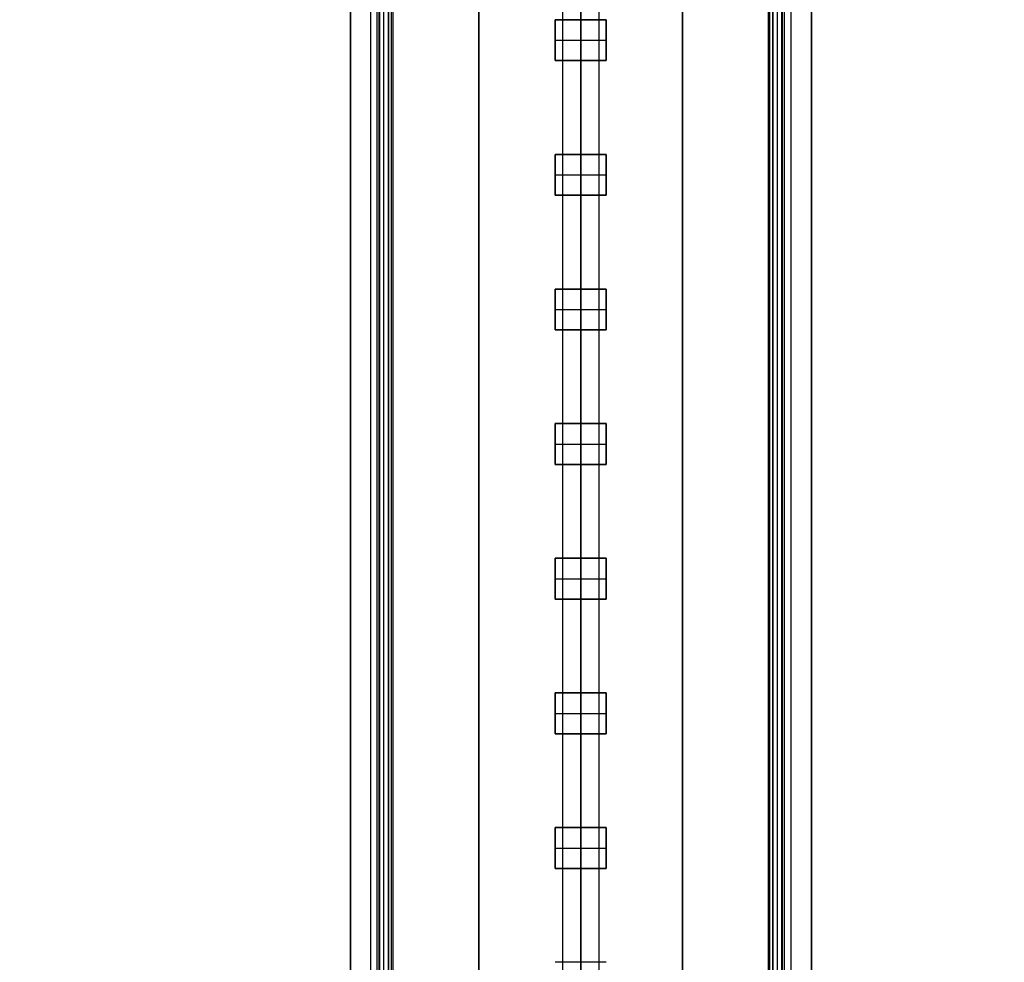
# Model space of a CAD drawing. Header units: millimetres. Extents: x -435 to 435, y -676 to 274.
# Tile 9 of 26: x -39 to 29, y -454 to -389. Entities that reach past the tile are written whole.
import ezdxf

# ---------------------------------------------------------------- set-up
doc = ezdxf.new("R2010")
doc.units = ezdxf.units.MM
doc.header["$MEASUREMENT"] = 0
for name, color, linetype, true_color in [('Cable', 7, 'Continuous', 0x000000), ('Light Source', 7, 'Continuous', 0x000000), ('Tyvek Shade', 7, 'Continuous', 0x000000)]:
    doc.layers.add(name, color=color, linetype=linetype, true_color=true_color)

msp = doc.modelspace()

# ---------------------------------------------------------------- linework, layer by layer
at = {"layer": 'Cable', "color": 250, "true_color": 0x3c3c3c}
for p, q in [((0, -465.427, -176.713), (0, -200.848, -41.903)), ((-1.25, -203.497, -41.85), (-1.25, -465.994, -175.599)), ((1.25, -203.497, -41.85), (1.25, -465.994, -175.599)), ((0, -206.251, -41.85), (0, -466.562, -174.485)), ((0, -206.251, -41.85), (0, -466.562, -174.485))]:
    msp.add_line(p, q, dxfattribs=at)
at = {"layer": 'Light Source', "color": 7, "true_color": 0xffffff}
for p, q in [((-15.842, 174.152, -217.95), (-15.842, -575.848, -217.95)), ((-15.819, 174.152, -218.25), (-15.819, -575.848, -218.25)), ((-14.422, -575.848, -217.35), (-14.422, 174.152, -217.35)), ((-13.842, -575.848, -215.95), (-13.842, 174.152, -215.95)), ((-13.811, -575.848, -217.35), (-13.811, 174.152, -217.35)), ((-13.521, -575.848, -215.95), (-13.521, 174.152, -215.95)), ((-13.2, -575.848, -216.65), (-13.2, 174.152, -216.65)), ((0, -575.848, -231.85), (0, 174.152, -231.85)), ((0, -575.848, -230.35), (0, 174.152, -230.35)), ((13.2, -575.848, -216.65), (13.2, 174.152, -216.65)), ((13.521, -575.848, -215.95), (13.521, 174.152, -215.95)), ((13.811, -575.848, -217.35), (13.811, 174.152, -217.35)), ((13.842, 174.152, -215.95), (13.842, -575.848, -215.95)), ((15.819, 174.152, -218.25), (15.819, -575.848, -218.25)), ((15.842, 174.152, -217.95), (15.842, -575.848, -217.95))]:
    msp.add_line(p, q, dxfattribs=at)
at = {"layer": 'Light Source'}
for p, q in [((-7, -573.348, -219.152), (-7, 171.652, -219.152)), ((0, -573.348, -218.402), (0, 171.652, -218.402)), ((7, -573.348, -219.152), (7, 171.652, -219.152)), ((-1.75, -391.873, -220.402), (-1.75, -389.073, -220.402)), ((-1.75, -389.073, -220.402), (1.75, -389.073, -220.402)), ((0, -389.073, -219.902), (0, -389.073, -220.902)), ((0, -389.073, -220.902), (0, -391.873, -220.902)), ((1.75, -389.073, -220.402), (1.75, -391.873, -220.402)), ((-1.75, -390.473, -219.902), (-1.75, -390.473, -220.902)), ((-1.75, -390.473, -220.902), (1.75, -390.473, -220.902)), ((1.75, -390.473, -219.902), (1.75, -390.473, -220.902)), ((1.75, -391.873, -220.402), (-1.75, -391.873, -220.402)), ((0, -398.323, -219.902), (0, -391.873, -219.902)), ((0, -391.873, -219.902), (0, -391.873, -220.902)), ((-1.75, -401.123, -220.402), (-1.75, -398.323, -220.402)), ((-1.75, -398.323, -220.402), (1.75, -398.323, -220.402)), ((0, -398.323, -219.902), (0, -398.323, -220.902)), ((0, -398.323, -220.902), (0, -401.123, -220.902)), ((1.75, -398.323, -220.402), (1.75, -401.123, -220.402)), ((-1.75, -399.723, -219.902), (-1.75, -399.723, -220.902)), ((-1.75, -399.723, -220.902), (1.75, -399.723, -220.902)), ((1.75, -399.723, -219.902), (1.75, -399.723, -220.902)), ((1.75, -401.123, -220.402), (-1.75, -401.123, -220.402)), ((0, -407.573, -219.902), (0, -401.123, -219.902)), ((0, -401.123, -219.902), (0, -401.123, -220.902)), ((-1.75, -410.373, -220.402), (-1.75, -407.573, -220.402)), ((-1.75, -407.573, -220.402), (1.75, -407.573, -220.402)), ((0, -407.573, -219.902), (0, -407.573, -220.902)), ((0, -407.573, -220.902), (0, -410.373, -220.902)), ((1.75, -407.573, -220.402), (1.75, -410.373, -220.402)), ((-1.75, -408.973, -219.902), (-1.75, -408.973, -220.902)), ((-1.75, -408.973, -220.902), (1.75, -408.973, -220.902)), ((1.75, -408.973, -219.902), (1.75, -408.973, -220.902)), ((1.75, -410.373, -220.402), (-1.75, -410.373, -220.402)), ((0, -416.823, -219.902), (0, -410.373, -219.902)), ((0, -410.373, -219.902), (0, -410.373, -220.902)), ((-1.75, -419.623, -220.402), (-1.75, -416.823, -220.402)), ((-1.75, -416.823, -220.402), (1.75, -416.823, -220.402)), ((0, -416.823, -219.902), (0, -416.823, -220.902)), ((0, -416.823, -220.902), (0, -419.623, -220.902)), ((1.75, -416.823, -220.402), (1.75, -419.623, -220.402)), ((-1.75, -418.223, -219.902), (-1.75, -418.223, -220.902)), ((-1.75, -418.223, -220.902), (1.75, -418.223, -220.902)), ((1.75, -418.223, -219.902), (1.75, -418.223, -220.902)), ((1.75, -419.623, -220.402), (-1.75, -419.623, -220.402)), ((0, -426.073, -219.902), (0, -419.623, -219.902)), ((0, -419.623, -219.902), (0, -419.623, -220.902)), ((-1.75, -428.873, -220.402), (-1.75, -426.073, -220.402)), ((-1.75, -426.073, -220.402), (1.75, -426.073, -220.402)), ((0, -426.073, -219.902), (0, -426.073, -220.902)), ((0, -426.073, -220.902), (0, -428.873, -220.902)), ((1.75, -426.073, -220.402), (1.75, -428.873, -220.402)), ((-1.75, -427.473, -219.902), (-1.75, -427.473, -220.902)), ((-1.75, -427.473, -220.902), (1.75, -427.473, -220.902)), ((1.75, -427.473, -219.902), (1.75, -427.473, -220.902)), ((1.75, -428.873, -220.402), (-1.75, -428.873, -220.402)), ((0, -435.323, -219.902), (0, -428.873, -219.902)), ((0, -428.873, -219.902), (0, -428.873, -220.902)), ((-1.75, -438.123, -220.402), (-1.75, -435.323, -220.402)), ((-1.75, -435.323, -220.402), (1.75, -435.323, -220.402)), ((0, -435.323, -219.902), (0, -435.323, -220.902)), ((0, -435.323, -220.902), (0, -438.123, -220.902)), ((1.75, -435.323, -220.402), (1.75, -438.123, -220.402)), ((-1.75, -436.723, -219.902), (-1.75, -436.723, -220.902)), ((-1.75, -436.723, -220.902), (1.75, -436.723, -220.902)), ((1.75, -436.723, -219.902), (1.75, -436.723, -220.902)), ((1.75, -438.123, -220.402), (-1.75, -438.123, -220.402)), ((0, -444.573, -219.902), (0, -438.123, -219.902)), ((0, -438.123, -219.902), (0, -438.123, -220.902)), ((-1.75, -447.373, -220.402), (-1.75, -444.573, -220.402)), ((-1.75, -444.573, -220.402), (1.75, -444.573, -220.402)), ((0, -444.573, -219.902), (0, -444.573, -220.902)), ((0, -444.573, -220.902), (0, -447.373, -220.902)), ((1.75, -444.573, -220.402), (1.75, -447.373, -220.402)), ((-1.75, -445.973, -219.902), (-1.75, -445.973, -220.902)), ((-1.75, -445.973, -220.902), (1.75, -445.973, -220.902)), ((1.75, -445.973, -219.902), (1.75, -445.973, -220.902)), ((1.75, -447.373, -220.402), (-1.75, -447.373, -220.402)), ((0, -453.823, -219.902), (0, -447.373, -219.902)), ((0, -447.373, -219.902), (0, -447.373, -220.902))]:
    msp.add_line(p, q, dxfattribs=at)
for points in [[(-14, -575.848, -217.4), (-14, -200.848, -217.4), (-14, 174.152, -217.4)], [(-14, -575.848, -218.4), (-14, -200.848, -218.4), (-14, 174.152, -218.4)], [(-14, -575.848, -215.9), (-14, -200.848, -215.9), (-14, 174.152, -215.9)], [(-14, -575.848, -201.85), (-14, -200.848, -201.85), (-14, 174.152, -201.85)], [(-13, -575.848, -200.85), (-13, -200.848, -200.85), (-13, 174.152, -200.85)], [(-12.897, -575.848, -217.4), (-12.897, -200.848, -217.4), (-12.897, 174.152, -217.4)], [(-12.897, -575.848, -215.9), (-12.897, -200.848, -215.9), (-12.897, 174.152, -215.9)], [(12.897, -575.848, -215.9), (12.897, -200.848, -215.9), (12.897, 174.152, -215.9)], [(12.897, -575.848, -217.4), (12.897, -200.848, -217.4), (12.897, 174.152, -217.4)], [(13, -575.848, -200.85), (13, -200.848, -200.85), (13, 174.152, -200.85)], [(14, -575.848, -201.85), (14, -200.848, -201.85), (14, 174.152, -201.85)], [(14, -575.848, -215.9), (14, -200.848, -215.9), (14, 174.152, -215.9)], [(14, -575.848, -217.4), (14, -200.848, -217.4), (14, 174.152, -217.4)], [(14, -575.848, -218.4), (14, -200.848, -218.4), (14, 174.152, -218.4)], [(-7, 171.652, -219.902), (-7, -200.848, -219.902), (-7, -573.348, -219.902)], [(-7, -573.348, -218.402), (-7, -200.848, -218.402), (-7, 171.652, -218.402)], [(7, 171.652, -219.902), (7, -200.848, -219.902), (7, -573.348, -219.902)], [(7, 171.652, -218.402), (7, -200.848, -218.402), (7, -573.348, -218.402)], [(-1.75, -389.073, -219.902), (-1.75, -390.473, -219.902), (-1.75, -391.873, -219.902)], [(1.75, -389.073, -219.902), (0, -389.073, -219.902), (-1.75, -389.073, -219.902)], [(-1.75, -389.073, -220.902), (-1.75, -390.473, -220.902), (-1.75, -391.873, -220.902)], [(-1.75, -389.073, -219.902), (-1.75, -389.073, -220.402), (-1.75, -389.073, -220.902)], [(1.75, -389.073, -220.902), (0, -389.073, -220.902), (-1.75, -389.073, -220.902)], [(1.75, -391.873, -219.902), (1.75, -390.473, -219.902), (1.75, -389.073, -219.902)], [(1.75, -389.073, -220.902), (1.75, -389.073, -220.402), (1.75, -389.073, -219.902)], [(1.75, -391.873, -220.902), (1.75, -390.473, -220.902), (1.75, -389.073, -220.902)], [(-1.75, -391.873, -219.902), (0, -391.873, -219.902), (1.75, -391.873, -219.902)], [(-1.75, -391.873, -220.902), (-1.75, -391.873, -220.402), (-1.75, -391.873, -219.902)], [(-1.75, -391.873, -220.902), (0, -391.873, -220.902), (1.75, -391.873, -220.902)], [(1.75, -391.873, -220.902), (1.75, -391.873, -220.402), (1.75, -391.873, -219.902)], [(-1.75, -398.323, -219.902), (-1.75, -399.723, -219.902), (-1.75, -401.123, -219.902)], [(1.75, -398.323, -219.902), (0, -398.323, -219.902), (-1.75, -398.323, -219.902)], [(-1.75, -398.323, -220.902), (-1.75, -399.723, -220.902), (-1.75, -401.123, -220.902)], [(-1.75, -398.323, -219.902), (-1.75, -398.323, -220.402), (-1.75, -398.323, -220.902)], [(1.75, -398.323, -220.902), (0, -398.323, -220.902), (-1.75, -398.323, -220.902)], [(1.75, -401.123, -219.902), (1.75, -399.723, -219.902), (1.75, -398.323, -219.902)], [(1.75, -398.323, -220.902), (1.75, -398.323, -220.402), (1.75, -398.323, -219.902)], [(1.75, -401.123, -220.902), (1.75, -399.723, -220.902), (1.75, -398.323, -220.902)], [(-1.75, -401.123, -219.902), (0, -401.123, -219.902), (1.75, -401.123, -219.902)], [(-1.75, -401.123, -220.902), (-1.75, -401.123, -220.402), (-1.75, -401.123, -219.902)], [(-1.75, -401.123, -220.902), (0, -401.123, -220.902), (1.75, -401.123, -220.902)], [(1.75, -401.123, -220.902), (1.75, -401.123, -220.402), (1.75, -401.123, -219.902)], [(-1.75, -407.573, -219.902), (-1.75, -408.973, -219.902), (-1.75, -410.373, -219.902)], [(1.75, -407.573, -219.902), (0, -407.573, -219.902), (-1.75, -407.573, -219.902)], [(-1.75, -407.573, -220.902), (-1.75, -408.973, -220.902), (-1.75, -410.373, -220.902)], [(-1.75, -407.573, -219.902), (-1.75, -407.573, -220.402), (-1.75, -407.573, -220.902)], [(1.75, -407.573, -220.902), (0, -407.573, -220.902), (-1.75, -407.573, -220.902)], [(1.75, -410.373, -219.902), (1.75, -408.973, -219.902), (1.75, -407.573, -219.902)], [(1.75, -407.573, -220.902), (1.75, -407.573, -220.402), (1.75, -407.573, -219.902)], [(1.75, -410.373, -220.902), (1.75, -408.973, -220.902), (1.75, -407.573, -220.902)], [(-1.75, -410.373, -219.902), (0, -410.373, -219.902), (1.75, -410.373, -219.902)], [(-1.75, -410.373, -220.902), (-1.75, -410.373, -220.402), (-1.75, -410.373, -219.902)], [(-1.75, -410.373, -220.902), (0, -410.373, -220.902), (1.75, -410.373, -220.902)], [(1.75, -410.373, -220.902), (1.75, -410.373, -220.402), (1.75, -410.373, -219.902)], [(-1.75, -416.823, -219.902), (-1.75, -418.223, -219.902), (-1.75, -419.623, -219.902)], [(1.75, -416.823, -219.902), (0, -416.823, -219.902), (-1.75, -416.823, -219.902)], [(-1.75, -416.823, -220.902), (-1.75, -418.223, -220.902), (-1.75, -419.623, -220.902)], [(-1.75, -416.823, -219.902), (-1.75, -416.823, -220.402), (-1.75, -416.823, -220.902)], [(1.75, -416.823, -220.902), (0, -416.823, -220.902), (-1.75, -416.823, -220.902)], [(1.75, -419.623, -219.902), (1.75, -418.223, -219.902), (1.75, -416.823, -219.902)], [(1.75, -416.823, -220.902), (1.75, -416.823, -220.402), (1.75, -416.823, -219.902)], [(1.75, -419.623, -220.902), (1.75, -418.223, -220.902), (1.75, -416.823, -220.902)], [(-1.75, -419.623, -219.902), (0, -419.623, -219.902), (1.75, -419.623, -219.902)], [(-1.75, -419.623, -220.902), (-1.75, -419.623, -220.402), (-1.75, -419.623, -219.902)], [(-1.75, -419.623, -220.902), (0, -419.623, -220.902), (1.75, -419.623, -220.902)], [(1.75, -419.623, -220.902), (1.75, -419.623, -220.402), (1.75, -419.623, -219.902)], [(-1.75, -426.073, -219.902), (-1.75, -427.473, -219.902), (-1.75, -428.873, -219.902)], [(1.75, -426.073, -219.902), (0, -426.073, -219.902), (-1.75, -426.073, -219.902)], [(-1.75, -426.073, -220.902), (-1.75, -427.473, -220.902), (-1.75, -428.873, -220.902)], [(-1.75, -426.073, -219.902), (-1.75, -426.073, -220.402), (-1.75, -426.073, -220.902)], [(1.75, -426.073, -220.902), (0, -426.073, -220.902), (-1.75, -426.073, -220.902)], [(1.75, -428.873, -219.902), (1.75, -427.473, -219.902), (1.75, -426.073, -219.902)], [(1.75, -426.073, -220.902), (1.75, -426.073, -220.402), (1.75, -426.073, -219.902)], [(1.75, -428.873, -220.902), (1.75, -427.473, -220.902), (1.75, -426.073, -220.902)], [(-1.75, -428.873, -219.902), (0, -428.873, -219.902), (1.75, -428.873, -219.902)], [(-1.75, -428.873, -220.902), (-1.75, -428.873, -220.402), (-1.75, -428.873, -219.902)], [(-1.75, -428.873, -220.902), (0, -428.873, -220.902), (1.75, -428.873, -220.902)], [(1.75, -428.873, -220.902), (1.75, -428.873, -220.402), (1.75, -428.873, -219.902)], [(-1.75, -435.323, -219.902), (-1.75, -436.723, -219.902), (-1.75, -438.123, -219.902)], [(1.75, -435.323, -219.902), (0, -435.323, -219.902), (-1.75, -435.323, -219.902)], [(-1.75, -435.323, -220.902), (-1.75, -436.723, -220.902), (-1.75, -438.123, -220.902)], [(-1.75, -435.323, -219.902), (-1.75, -435.323, -220.402), (-1.75, -435.323, -220.902)], [(1.75, -435.323, -220.902), (0, -435.323, -220.902), (-1.75, -435.323, -220.902)], [(1.75, -438.123, -219.902), (1.75, -436.723, -219.902), (1.75, -435.323, -219.902)], [(1.75, -435.323, -220.902), (1.75, -435.323, -220.402), (1.75, -435.323, -219.902)], [(1.75, -438.123, -220.902), (1.75, -436.723, -220.902), (1.75, -435.323, -220.902)], [(-1.75, -438.123, -219.902), (0, -438.123, -219.902), (1.75, -438.123, -219.902)], [(-1.75, -438.123, -220.902), (-1.75, -438.123, -220.402), (-1.75, -438.123, -219.902)], [(-1.75, -438.123, -220.902), (0, -438.123, -220.902), (1.75, -438.123, -220.902)], [(1.75, -438.123, -220.902), (1.75, -438.123, -220.402), (1.75, -438.123, -219.902)], [(-1.75, -444.573, -219.902), (-1.75, -445.973, -219.902), (-1.75, -447.373, -219.902)], [(1.75, -444.573, -219.902), (0, -444.573, -219.902), (-1.75, -444.573, -219.902)], [(-1.75, -444.573, -220.902), (-1.75, -445.973, -220.902), (-1.75, -447.373, -220.902)], [(-1.75, -444.573, -219.902), (-1.75, -444.573, -220.402), (-1.75, -444.573, -220.902)], [(1.75, -444.573, -220.902), (0, -444.573, -220.902), (-1.75, -444.573, -220.902)], [(1.75, -447.373, -219.902), (1.75, -445.973, -219.902), (1.75, -444.573, -219.902)], [(1.75, -444.573, -220.902), (1.75, -444.573, -220.402), (1.75, -444.573, -219.902)], [(1.75, -447.373, -220.902), (1.75, -445.973, -220.902), (1.75, -444.573, -220.902)], [(-1.75, -447.373, -219.902), (0, -447.373, -219.902), (1.75, -447.373, -219.902)], [(-1.75, -447.373, -220.902), (-1.75, -447.373, -220.402), (-1.75, -447.373, -219.902)], [(-1.75, -447.373, -220.902), (0, -447.373, -220.902), (1.75, -447.373, -220.902)], [(1.75, -447.373, -220.902), (1.75, -447.373, -220.402), (1.75, -447.373, -219.902)], [(1.75, -453.823, -219.902), (0, -453.823, -219.902), (-1.75, -453.823, -219.902)], [(-1.75, -453.823, -219.902), (-1.75, -453.823, -220.402), (-1.75, -453.823, -220.902)], [(1.75, -453.823, -220.902), (0, -453.823, -220.902), (-1.75, -453.823, -220.902)], [(1.75, -453.823, -220.902), (1.75, -453.823, -220.402), (1.75, -453.823, -219.902)]]:
    msp.add_open_spline(points, degree=2, dxfattribs=at)
at = {"layer": 'Light Source', "color": 7, "true_color": 0xffffff}
for points in [[(-13.2, 174.152, -217.35), (-13.2, -200.848, -217.35), (-13.2, -575.848, -217.35)], [(-13.2, 174.152, -215.95), (-13.2, -200.848, -215.95), (-13.2, -575.848, -215.95)], [(13.2, 174.152, -215.95), (13.2, -200.848, -215.95), (13.2, -575.848, -215.95)], [(13.2, 174.152, -217.35), (13.2, -200.848, -217.35), (13.2, -575.848, -217.35)], [(14.422, 174.152, -217.35), (14.422, -200.848, -217.35), (14.422, -575.848, -217.35)]]:
    msp.add_open_spline(points, degree=2, dxfattribs=at)
at = {"layer": 'Tyvek Shade', "color": 7, "true_color": 0xffffff, "extrusion": (1, 9.05599e-19, -3.44753e-14)}
msp.add_arc((-200.864, 378.772, -0.002), 748.628, 230.618968, 309.384042, dxfattribs=at)
at = {"layer": 'Tyvek Shade', "color": 7, "true_color": 0xffffff, "extrusion": (1, 8.87193e-19, -3.45592e-14)}
msp.add_arc((-200.861, 378.768, -0.002), 748.442, 230.657418, 309.345524, dxfattribs=at)
at = {"layer": 'Tyvek Shade', "color": 7, "true_color": 0xffffff}
for points, knots in [([(-0.002, -675.849, -199.875), (-15.677, -675.849, -199.867), (-31.362, -675.149, -200.427), (-93.755, -669.528, -205.004), (-139.661, -658.917, -213.715), (-224.003, -624.799, -238.6), (-261.812, -601.393, -254.575), (-326.477, -542.999, -287.937), (-353.552, -507.633, -305.43), (-395.695, -428.201, -335.753), (-410.619, -385.026, -348.302), (-430.261, -294.907, -365.344), (-435, -247.963, -369.85), (-435, -200.848, -369.85)], [-0.3332159, -0.3332159, -0.3332159, -0.3332159, -0.312574, -0.312574, -0.2505527, -0.2505527, -0.1876956, -0.1876956, -0.1248385, -0.1248385, -0.0624192, -0.0624192, 0, 0, 0, 0]), ([(-434.539, -200.848, -369.67), (-434.539, -247.899, -369.67), (-429.802, -294.792, -365.173), (-410.174, -384.817, -348.166), (-395.261, -427.949, -335.643), (-353.155, -507.29, -305.385), (-326.115, -542.604, -287.935), (-261.516, -600.948, -254.642), (-223.745, -624.34, -238.7), (-139.463, -658.432, -213.856), (-93.62, -669.029, -205.172), (-31.323, -674.642, -200.606), (-15.658, -675.341, -200.046), (-0.002, -675.34, -200.055)], [0, 0, 0, 0, 0.0624108, 0.0624108, 0.1248216, 0.1248216, 0.1876728, 0.1876728, 0.250524, 0.250524, 0.3125884, 0.3125884, 0.33325, 0.33325, 0.33325, 0.33325]), ([(434.536, -200.848, -369.67), (434.536, -247.899, -369.67), (429.799, -294.792, -365.173), (410.171, -384.817, -348.166), (395.258, -427.949, -335.643), (353.152, -507.29, -305.385), (326.112, -542.604, -287.935), (261.513, -600.948, -254.642), (223.742, -624.34, -238.7), (139.46, -658.432, -213.856), (93.617, -669.029, -205.172), (31.32, -674.642, -200.606), (15.655, -675.341, -200.046), (-0.002, -675.34, -200.055)], [0, 0, 0, 0, 0.0624108, 0.0624108, 0.1248216, 0.1248216, 0.1876728, 0.1876728, 0.250524, 0.250524, 0.3125884, 0.3125884, 0.33325, 0.33325, 0.33325, 0.33325]), ([(-0.002, -675.849, -199.875), (15.674, -675.849, -199.867), (31.359, -675.149, -200.427), (93.752, -669.528, -205.004), (139.658, -658.917, -213.715), (224, -624.799, -238.6), (261.809, -601.393, -254.575), (326.474, -542.999, -287.937), (353.549, -507.633, -305.43), (395.692, -428.201, -335.753), (410.616, -385.026, -348.302), (430.258, -294.907, -365.344), (434.997, -247.963, -369.85), (434.997, -200.848, -369.85)], [-0.3332159, -0.3332159, -0.3332159, -0.3332159, -0.312574, -0.312574, -0.2505527, -0.2505527, -0.1876956, -0.1876956, -0.1248385, -0.1248385, -0.0624192, -0.0624192, 0, 0, 0, 0])]:
    msp.add_open_spline(points, degree=3, knots=knots, dxfattribs=at)
for points in [[(-0.002, -280.848, -200.03), (-0.002, -369.348, -200.03), (-0.002, -457.848, -200.03)], [(-0.002, -280.848, -199.94), (-0.002, -369.348, -199.94), (-0.002, -457.848, -199.94)]]:
    msp.add_open_spline(points, degree=2, dxfattribs=at)

doc.saveas('drawing.dxf')
